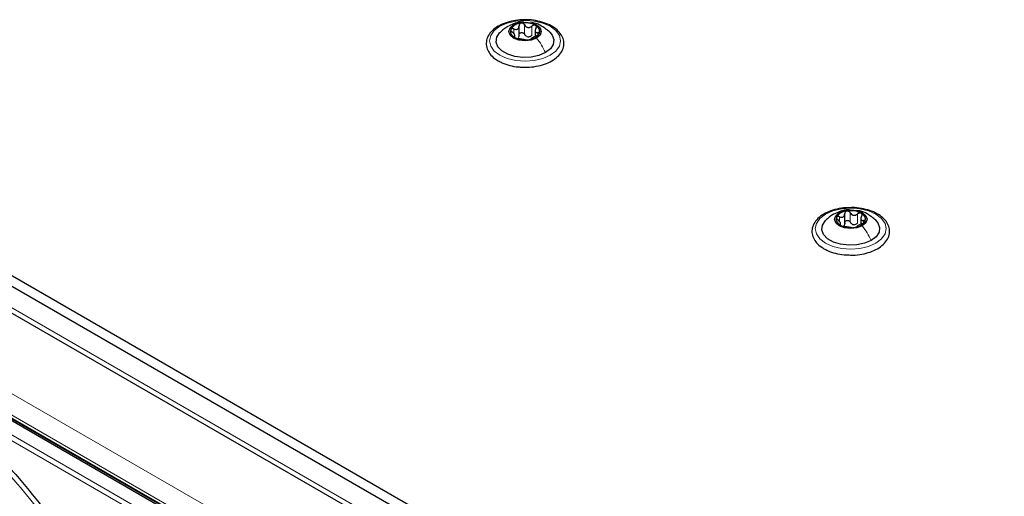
# Paper-space layout 'Blatt4' of a CAD drawing. Header units: millimetres. Extents: x 5 to 418, y 2 to 292.
# Tile 69 of 118: x 96 to 121, y 241 to 254. Entities that reach past the tile are written whole.
import ezdxf

# ---------------------------------------------------------------- set-up
doc = ezdxf.new("R2010")
doc.units = ezdxf.units.MM

psp = doc.layouts.new('Blatt4')

# ---------------------------------------------------------------- linework, layer by layer
at = {"color": 7, "linetype": 'Continuous', "lineweight": 18}
for p, q in [((109.214, 253.163), (109.214, 253.401)), ((108.938, 253.184), (108.938, 253.301)), ((109.399, 253.134), (109.399, 253.373)), ((109.551, 253.145), (109.551, 253.207)), ((108.95, 253.091), (108.95, 253.114)), ((144.416, 218.41), (88.201, 250.862)), ((86.492, 249.671), (142.589, 217.287)), ((86.257, 249.263), (142.354, 216.879)), ((87.161, 248.638), (100.137, 241.148)), ((117.188, 248.422), (117.188, 248.539)), ((117.464, 248.401), (117.464, 248.639)), ((117.648, 248.372), (117.648, 248.61)), ((117.801, 248.383), (117.801, 248.444)), ((117.199, 248.329), (117.199, 248.351)), ((99.721, 240.844), (93.732, 244.301)), ((99.78, 240.946), (93.791, 244.403))]:
    psp.add_line(p, q, dxfattribs=at)
at = {"color": 7, "linetype": 'Continuous', "lineweight": 25}
for p, q in [((108.969, 253.086), (108.969, 253.154)), ((109.073, 253.114), (109.073, 253.378)), ((109.482, 253.274), (109.482, 253.111)), ((87.494, 252.087), (145.241, 218.75)), ((87.494, 251.815), (145.241, 218.478)), ((88.154, 250.753), (144.463, 218.247)), ((100.093, 241.127), (87.118, 248.618)), ((100.159, 241.148), (87.183, 248.639)), ((117.323, 248.352), (117.323, 248.615)), ((117.732, 248.511), (117.732, 248.348)), ((117.219, 248.317), (117.219, 248.391))]:
    psp.add_line(p, q, dxfattribs=at)
at = {"color": 7, "linetype": 'Continuous', "lineweight": 18, "flags": 128}
for points in [[(108.589, 253.366), (108.776, 253.448), (108.993, 253.5), (109.226, 253.518), (109.459, 253.5), (109.676, 253.448), (109.862, 253.366), (110.005, 253.258), (110.095, 253.133), (110.126, 252.998), (110.095, 252.864), (110.005, 252.739), (109.862, 252.631), (109.676, 252.548), (109.459, 252.497), (109.226, 252.479), (108.993, 252.497), (108.776, 252.548), (108.589, 252.631), (108.446, 252.739), (108.356, 252.864), (108.326, 252.998), (108.356, 253.133), (108.446, 253.258), (108.589, 253.366)], [(116.839, 248.603), (117.025, 248.686), (117.242, 248.738), (117.475, 248.756), (117.708, 248.738), (117.925, 248.686), (118.112, 248.603), (118.255, 248.496), (118.345, 248.371), (118.375, 248.236), (118.345, 248.102), (118.255, 247.976), (118.112, 247.869), (117.925, 247.786), (117.708, 247.734), (117.475, 247.717), (117.242, 247.734), (117.025, 247.786), (116.839, 247.869), (116.696, 247.976), (116.606, 248.102), (116.575, 248.236), (116.606, 248.371), (116.696, 248.496), (116.839, 248.603)], [(97.819, 239.782), (97.401, 240.421), (96.957, 241.037), (96.49, 241.625), (96.004, 242.182), (95.5, 242.704), (94.983, 243.188), (94.454, 243.632), (93.918, 244.032), (93.377, 244.387), (92.835, 244.694), (92.295, 244.951), (91.935, 245.095)]]:
    psp.add_lwpolyline(points, dxfattribs=at)
at = {"color": 7, "linetype": 'Continuous', "lineweight": 25, "flags": 128}
for points in [[(109.517, 253.068), (109.384, 253.017), (109.226, 252.998), (109.068, 253.017), (108.934, 253.068), (108.845, 253.145), (108.813, 253.237), (108.845, 253.328), (108.934, 253.405)], [(108.934, 253.405), (109.068, 253.457), (109.226, 253.475), (109.384, 253.457), (109.517, 253.405), (109.607, 253.328), (109.638, 253.237), (109.607, 253.145), (109.517, 253.068)], [(109.744, 252.699), (109.577, 252.627), (109.382, 252.585), (109.173, 252.576), (108.969, 252.602), (108.786, 252.66), (108.639, 252.745), (108.539, 252.85), (108.494, 252.968), (108.509, 253.088), (108.582, 253.201), (108.587, 253.206)], [(109.856, 253.215), (109.913, 253.146), (109.957, 253.029), (109.942, 252.908), (109.869, 252.796), (109.744, 252.699)], [(117.184, 248.643), (117.317, 248.694), (117.475, 248.712), (117.633, 248.694), (117.767, 248.643), (117.856, 248.565), (117.888, 248.474), (117.856, 248.383), (117.767, 248.306)], [(117.994, 247.937), (117.827, 247.865), (117.631, 247.822), (117.423, 247.814), (117.219, 247.839), (117.036, 247.897), (116.888, 247.982), (116.788, 248.088), (116.744, 248.206), (116.759, 248.326), (116.832, 248.439), (116.837, 248.444)], [(117.767, 248.306), (117.633, 248.254), (117.475, 248.236), (117.317, 248.254), (117.184, 248.306), (117.094, 248.383), (117.063, 248.474), (117.094, 248.565), (117.184, 248.643)], [(118.105, 248.453), (118.162, 248.384), (118.207, 248.266), (118.192, 248.146), (118.119, 248.033), (117.994, 247.937)]]:
    psp.add_lwpolyline(points, dxfattribs=at)
at = {"color": 7, "linetype": 'Continuous', "lineweight": 25}
for centre, radius, start, end in [((109.149, 253.104), 0.342, 93.4335, 146.5611), ((109.226, 252.878), 0.576, 62.6428, 99.7711), ((109.433, 253.235), 0.165, 340.539, 69.2579), ((109.019, 253.238), 0.165, 160.539, 249.2579), ((109.302, 253.369), 0.342, 273.4335, 326.5611), ((109.225, 253.595), 0.576, 242.6428, 279.7711), ((109.328, 253.31), 0.211, 254.2708, 268.1431), ((117.399, 248.342), 0.342, 93.4335, 146.5611), ((117.476, 248.116), 0.576, 62.6428, 99.7711), ((117.269, 248.475), 0.165, 160.539, 249.2579), ((117.552, 248.607), 0.342, 273.4335, 326.5611), ((117.682, 248.473), 0.165, 340.539, 69.2579), ((117.475, 248.832), 0.576, 242.6428, 279.7711), ((117.578, 248.547), 0.211, 254.2708, 268.1431)]:
    psp.add_arc(centre, radius, start, end, dxfattribs=at)
for points, knots in [([(109.241, 253.531), (109.175, 253.53), (109.032, 253.528), (108.822, 253.487), (108.623, 253.416), (108.456, 253.318), (108.329, 253.195), (108.252, 253.054), (108.234, 252.904), (108.271, 252.762), (108.357, 252.634), (108.457, 252.546), (108.528, 252.503), (108.548, 252.491)], [0, 0, 0, 0, 0.086679, 0.18602, 0.285774, 0.386232, 0.487425, 0.587594, 0.683756, 0.776289, 0.868666, 0.964239, 1, 1, 1, 1]), ([(109.196, 253.472), (109.182, 253.474), (109.106, 253.483), (108.975, 253.449), (108.87, 253.4), (108.821, 253.376)], [0, 0, 0, 0, 0.1085696, 0.5780463, 1, 1, 1, 1]), ([(109.129, 253.446), (109.12, 253.444), (109.104, 253.439), (109.086, 253.423), (109.075, 253.403), (109.074, 253.387), (109.073, 253.379)], [0, 0, 0, 0, 0.250033, 0.499632, 0.749228, 1, 1, 1, 1]), ([(109.214, 253.401), (109.21, 253.408), (109.201, 253.422), (109.18, 253.438), (109.155, 253.447), (109.137, 253.446), (109.129, 253.446)], [0, 0, 0, 0, 0.249815, 0.499908, 0.75012, 1, 1, 1, 1]), ([(109.151, 252.333), (109.195, 252.331), (109.315, 252.324), (109.51, 252.348), (109.722, 252.402), (109.908, 252.485), (110.058, 252.595), (110.164, 252.727), (110.215, 252.874), (110.207, 253.022), (110.147, 253.158), (110.042, 253.279), (109.894, 253.383), (109.709, 253.464), (109.497, 253.514), (109.336, 253.536), (109.251, 253.532), (109.241, 253.531)], [0, 0, 0, 0, 0.0431783, 0.1169608, 0.1909403, 0.26533, 0.3403013, 0.415461, 0.48884, 0.5588444, 0.6273329, 0.6969023, 0.7691503, 0.8429618, 0.9169212, 0.9907136, 1, 1, 1, 1]), ([(109.214, 253.401), (109.224, 253.386), (109.238, 253.364), (109.269, 253.345), (109.295, 253.336), (109.323, 253.336), (109.36, 253.345), (109.383, 253.362), (109.399, 253.373)], [0, 0, 0, 0, 0.249199, 0.374336, 0.49893, 0.624007, 0.749759, 1, 1, 1, 1]), ([(109.861, 253.21), (109.791, 253.268), (109.671, 253.368), (109.505, 253.447), (109.417, 253.452), (109.395, 253.453)], [0, 0, 0, 0, 0.507466, 0.877443, 1, 1, 1, 1]), ([(109.491, 253.39), (109.484, 253.393), (109.47, 253.398), (109.445, 253.397), (109.42, 253.388), (109.406, 253.378), (109.399, 253.373)], [0, 0, 0, 0, 0.249991, 0.499611, 0.749127, 1, 1, 1, 1]), ([(109.502, 253.313), (109.505, 253.32), (109.512, 253.335), (109.514, 253.357), (109.508, 253.377), (109.497, 253.385), (109.491, 253.39)], [0, 0, 0, 0, 0.249852, 0.499902, 0.750115, 1, 1, 1, 1]), ([(108.787, 253.362), (108.753, 253.341), (108.68, 253.296), (108.618, 253.236), (108.585, 253.204)], [0, 0, 0, 0, 0.473586, 1, 1, 1, 1]), ([(108.864, 253.293), (108.862, 253.287), (108.859, 253.276), (108.867, 253.257), (108.881, 253.237), (108.894, 253.226), (108.9, 253.22)], [0, 0, 0, 0, 0.249857, 0.499466, 0.749011, 1, 1, 1, 1]), ([(108.938, 253.301), (108.93, 253.304), (108.915, 253.31), (108.892, 253.311), (108.873, 253.306), (108.867, 253.297), (108.864, 253.293)], [0, 0, 0, 0, 0.249807, 0.500055, 0.750309, 1, 1, 1, 1]), ([(108.95, 253.114), (108.957, 253.116), (108.968, 253.119), (108.97, 253.132), (108.966, 253.146), (108.956, 253.163), (108.936, 253.189), (108.915, 253.208), (108.9, 253.22)], [0, 0, 0, 0, 0.249201, 0.374338, 0.498932, 0.624008, 0.74976, 1, 1, 1, 1]), ([(108.938, 253.301), (108.955, 253.295), (108.981, 253.286), (109.013, 253.288), (109.035, 253.296), (109.053, 253.311), (109.07, 253.338), (109.072, 253.363), (109.073, 253.379)], [0, 0, 0, 0, 0.249168, 0.374303, 0.498903, 0.623987, 0.749746, 1, 1, 1, 1]), ([(109.073, 253.141), (109.073, 253.128), (109.072, 253.103), (109.058, 253.083), (109.051, 253.073)], [0, 0, 0, 0, 0.50155, 1, 1, 1, 1]), ([(109.073, 253.141), (109.074, 253.149), (109.075, 253.164), (109.086, 253.185), (109.104, 253.201), (109.128, 253.209), (109.155, 253.209), (109.18, 253.2), (109.201, 253.184), (109.21, 253.17), (109.214, 253.163)], [0, 0, 0, 0, 0.125193, 0.249438, 0.374279, 0.499024, 0.623869, 0.749369, 0.87443, 1, 1, 1, 1]), ([(109.271, 253.107), (109.259, 253.114), (109.235, 253.128), (109.221, 253.151), (109.214, 253.163)], [0, 0, 0, 0, 0.498457, 1, 1, 1, 1]), ([(109.502, 253.313), (109.494, 253.297), (109.483, 253.274), (109.481, 253.245), (109.486, 253.227), (109.496, 253.214), (109.516, 253.204), (109.537, 253.205), (109.551, 253.207)], [0, 0, 0, 0, 0.249201, 0.374338, 0.498932, 0.624008, 0.74976, 1, 1, 1, 1]), ([(109.513, 253.125), (109.521, 253.129), (109.537, 253.136), (109.56, 253.15), (109.579, 253.165), (109.585, 253.175), (109.588, 253.181)], [0, 0, 0, 0, 0.249807, 0.500055, 0.750309, 1, 1, 1, 1]), ([(109.588, 253.181), (109.589, 253.185), (109.592, 253.195), (109.585, 253.204), (109.571, 253.209), (109.558, 253.207), (109.551, 253.207)], [0, 0, 0, 0, 0.249857, 0.499466, 0.749011, 1, 1, 1, 1]), ([(108.95, 253.114), (108.946, 253.113), (108.939, 253.111), (108.938, 253.104), (108.944, 253.094), (108.955, 253.087), (108.961, 253.084)], [0, 0, 0, 0, 0.249852, 0.499902, 0.750115, 1, 1, 1, 1]), ([(108.961, 253.084), (108.967, 253.08), (108.981, 253.073), (109.007, 253.064), (109.032, 253.057), (109.046, 253.055), (109.053, 253.054)], [0, 0, 0, 0, 0.2499907, 0.4996106, 0.7491271, 1, 1, 1, 1]), ([(109.237, 253.025), (109.228, 253.027), (109.213, 253.029), (109.183, 253.033), (109.156, 253.036), (109.128, 253.041), (109.092, 253.048), (109.068, 253.052), (109.053, 253.054)], [0, 0, 0, 0, 0.249199, 0.374336, 0.49893, 0.624007, 0.749759, 1, 1, 1, 1]), ([(109.237, 253.025), (109.242, 253.025), (109.25, 253.024), (109.271, 253.023), (109.297, 253.024), (109.314, 253.026), (109.323, 253.027)], [0, 0, 0, 0, 0.249815, 0.499908, 0.75012, 1, 1, 1, 1]), ([(109.399, 253.134), (109.387, 253.126), (109.364, 253.108), (109.336, 253.102), (109.321, 253.099)], [0, 0, 0, 0, 0.501552, 1, 1, 1, 1]), ([(109.323, 253.027), (109.331, 253.029), (109.348, 253.032), (109.366, 253.038), (109.377, 253.043), (109.378, 253.046), (109.378, 253.047)], [0, 0, 0, 0, 0.250033, 0.499632, 0.749228, 1, 1, 1, 1]), ([(109.513, 253.125), (109.496, 253.118), (109.471, 253.107), (109.438, 253.089), (109.416, 253.077), (109.399, 253.066), (109.382, 253.055), (109.38, 253.05), (109.378, 253.047)], [0, 0, 0, 0, 0.249168, 0.374303, 0.498903, 0.623987, 0.749746, 1, 1, 1, 1]), ([(108.548, 252.491), (108.578, 252.475), (108.666, 252.428), (108.835, 252.372), (109.012, 252.335), (109.119, 252.334), (109.151, 252.333)], [0, 0, 0, 0, 0.180167, 0.52014, 0.85956, 1, 1, 1, 1]), ([(117.491, 248.769), (117.424, 248.768), (117.282, 248.766), (117.072, 248.724), (116.873, 248.654), (116.705, 248.555), (116.578, 248.433), (116.502, 248.292), (116.484, 248.142), (116.521, 247.999), (116.606, 247.872), (116.707, 247.784), (116.778, 247.74), (116.797, 247.728)], [0, 0, 0, 0, 0.086679, 0.18602, 0.285774, 0.386232, 0.487425, 0.587594, 0.683756, 0.776289, 0.868666, 0.964239, 1, 1, 1, 1]), ([(117.442, 248.71), (117.429, 248.712), (117.355, 248.72), (117.225, 248.686), (117.12, 248.637), (117.07, 248.614)], [0, 0, 0, 0, 0.101836, 0.574859, 1, 1, 1, 1]), ([(117.378, 248.683), (117.37, 248.681), (117.354, 248.677), (117.335, 248.661), (117.324, 248.64), (117.323, 248.625), (117.323, 248.617)], [0, 0, 0, 0, 0.250033, 0.499632, 0.749228, 1, 1, 1, 1]), ([(117.464, 248.639), (117.459, 248.646), (117.451, 248.66), (117.43, 248.675), (117.404, 248.685), (117.387, 248.684), (117.378, 248.683)], [0, 0, 0, 0, 0.249815, 0.499908, 0.75012, 1, 1, 1, 1]), ([(117.4, 247.571), (117.445, 247.568), (117.565, 247.561), (117.76, 247.586), (117.971, 247.639), (118.157, 247.723), (118.308, 247.833), (118.413, 247.965), (118.464, 248.111), (118.457, 248.259), (118.397, 248.396), (118.292, 248.517), (118.144, 248.62), (117.959, 248.701), (117.747, 248.752), (117.586, 248.774), (117.5, 248.77), (117.491, 248.769)], [0, 0, 0, 0, 0.0431783, 0.1169608, 0.1909403, 0.26533, 0.3403013, 0.415461, 0.48884, 0.5588444, 0.6273329, 0.6969023, 0.7691503, 0.8429618, 0.9169212, 0.9907136, 1, 1, 1, 1]), ([(118.11, 248.448), (118.041, 248.506), (117.921, 248.606), (117.754, 248.684), (117.666, 248.69), (117.644, 248.691)], [0, 0, 0, 0, 0.507466, 0.877443, 1, 1, 1, 1]), ([(117.037, 248.6), (117.002, 248.578), (116.93, 248.533), (116.867, 248.473), (116.835, 248.442)], [0, 0, 0, 0, 0.473586, 1, 1, 1, 1]), ([(117.113, 248.53), (117.112, 248.525), (117.109, 248.514), (117.116, 248.494), (117.13, 248.475), (117.143, 248.463), (117.15, 248.458)], [0, 0, 0, 0, 0.249857, 0.499466, 0.749011, 1, 1, 1, 1]), ([(117.188, 248.539), (117.18, 248.542), (117.164, 248.548), (117.142, 248.549), (117.123, 248.544), (117.116, 248.535), (117.113, 248.53)], [0, 0, 0, 0, 0.2498071, 0.5000551, 0.7503094, 1, 1, 1, 1]), ([(117.199, 248.351), (117.207, 248.353), (117.218, 248.356), (117.22, 248.37), (117.216, 248.384), (117.205, 248.401), (117.185, 248.427), (117.164, 248.445), (117.15, 248.458)], [0, 0, 0, 0, 0.249201, 0.374338, 0.498932, 0.624008, 0.74976, 1, 1, 1, 1]), ([(117.188, 248.539), (117.205, 248.533), (117.23, 248.524), (117.263, 248.526), (117.285, 248.534), (117.303, 248.549), (117.32, 248.575), (117.321, 248.6), (117.323, 248.617)], [0, 0, 0, 0, 0.249168, 0.374303, 0.498903, 0.623987, 0.749746, 1, 1, 1, 1]), ([(117.323, 248.379), (117.323, 248.387), (117.324, 248.402), (117.335, 248.423), (117.353, 248.438), (117.378, 248.447), (117.404, 248.446), (117.43, 248.437), (117.451, 248.422), (117.459, 248.408), (117.464, 248.401)], [0, 0, 0, 0, 0.125193, 0.249438, 0.374279, 0.499024, 0.623869, 0.749369, 0.87443, 1, 1, 1, 1]), ([(117.464, 248.639), (117.473, 248.624), (117.488, 248.602), (117.519, 248.582), (117.545, 248.574), (117.573, 248.574), (117.61, 248.583), (117.633, 248.599), (117.648, 248.61)], [0, 0, 0, 0, 0.249199, 0.374336, 0.49893, 0.624007, 0.749759, 1, 1, 1, 1]), ([(117.521, 248.344), (117.509, 248.351), (117.485, 248.365), (117.471, 248.389), (117.464, 248.401)], [0, 0, 0, 0, 0.498457, 1, 1, 1, 1]), ([(117.741, 248.627), (117.734, 248.63), (117.72, 248.636), (117.694, 248.634), (117.669, 248.626), (117.655, 248.615), (117.648, 248.61)], [0, 0, 0, 0, 0.249991, 0.499611, 0.749127, 1, 1, 1, 1]), ([(117.751, 248.551), (117.744, 248.535), (117.733, 248.512), (117.731, 248.483), (117.735, 248.464), (117.746, 248.451), (117.765, 248.441), (117.787, 248.443), (117.801, 248.444)], [0, 0, 0, 0, 0.249201, 0.374338, 0.498932, 0.624008, 0.74976, 1, 1, 1, 1]), ([(117.751, 248.551), (117.755, 248.558), (117.762, 248.572), (117.763, 248.594), (117.757, 248.614), (117.746, 248.623), (117.741, 248.627)], [0, 0, 0, 0, 0.249852, 0.499902, 0.750115, 1, 1, 1, 1]), ([(117.763, 248.363), (117.771, 248.366), (117.787, 248.373), (117.809, 248.387), (117.828, 248.403), (117.834, 248.413), (117.838, 248.418)], [0, 0, 0, 0, 0.249807, 0.500055, 0.750309, 1, 1, 1, 1]), ([(117.838, 248.418), (117.839, 248.423), (117.842, 248.432), (117.834, 248.442), (117.821, 248.446), (117.807, 248.445), (117.801, 248.444)], [0, 0, 0, 0, 0.249857, 0.499466, 0.749011, 1, 1, 1, 1]), ([(117.199, 248.351), (117.196, 248.35), (117.189, 248.349), (117.187, 248.342), (117.193, 248.332), (117.205, 248.325), (117.21, 248.321)], [0, 0, 0, 0, 0.249852, 0.499902, 0.750115, 1, 1, 1, 1]), ([(117.21, 248.321), (117.217, 248.318), (117.231, 248.31), (117.256, 248.302), (117.281, 248.295), (117.295, 248.293), (117.303, 248.292)], [0, 0, 0, 0, 0.249991, 0.499611, 0.749127, 1, 1, 1, 1]), ([(117.323, 248.379), (117.322, 248.366), (117.321, 248.34), (117.308, 248.32), (117.301, 248.31)], [0, 0, 0, 0, 0.50155, 1, 1, 1, 1]), ([(117.487, 248.263), (117.477, 248.264), (117.463, 248.267), (117.432, 248.27), (117.406, 248.274), (117.378, 248.279), (117.341, 248.285), (117.318, 248.289), (117.303, 248.292)], [0, 0, 0, 0, 0.249199, 0.374336, 0.49893, 0.624007, 0.749759, 1, 1, 1, 1]), ([(117.487, 248.263), (117.491, 248.262), (117.5, 248.261), (117.521, 248.261), (117.546, 248.262), (117.564, 248.264), (117.572, 248.265)], [0, 0, 0, 0, 0.249815, 0.499908, 0.75012, 1, 1, 1, 1]), ([(117.648, 248.372), (117.637, 248.363), (117.614, 248.346), (117.585, 248.34), (117.571, 248.337)], [0, 0, 0, 0, 0.501552, 1, 1, 1, 1]), ([(117.572, 248.265), (117.581, 248.267), (117.597, 248.27), (117.615, 248.275), (117.627, 248.281), (117.627, 248.284), (117.628, 248.285)], [0, 0, 0, 0, 0.250033, 0.499632, 0.749228, 1, 1, 1, 1]), ([(117.763, 248.363), (117.746, 248.355), (117.72, 248.344), (117.688, 248.327), (117.666, 248.314), (117.648, 248.304), (117.631, 248.293), (117.629, 248.288), (117.628, 248.285)], [0, 0, 0, 0, 0.249168, 0.374303, 0.498903, 0.623987, 0.749746, 1, 1, 1, 1]), ([(116.797, 247.728), (116.828, 247.712), (116.915, 247.665), (117.085, 247.609), (117.261, 247.573), (117.369, 247.571), (117.4, 247.571)], [0, 0, 0, 0, 0.180167, 0.52014, 0.85956, 1, 1, 1, 1]), ([(93.732, 244.301), (93.986, 244.125), (94.496, 243.77), (95.246, 243.124), (95.977, 242.401), (96.673, 241.605), (97.328, 240.753), (97.721, 240.146), (97.917, 239.844)], [0, 0, 0, 0, 0.16549, 0.332238, 0.5, 0.66775, 0.834504, 1, 1, 1, 1])]:
    psp.add_open_spline(points, degree=3, knots=knots, dxfattribs=at)
at = {"color": 7, "linetype": 'Continuous', "lineweight": 18}
for points in [[(108.789, 253.359), (108.796, 253.364), (108.835, 253.395), (108.889, 253.4), (108.934, 253.405)], [(117.039, 248.596), (117.045, 248.601), (117.085, 248.633), (117.139, 248.638), (117.184, 248.643)]]:
    psp.add_open_spline(points, degree=3, knots=[0, 0, 0, 0, 0.162643, 1, 1, 1, 1], dxfattribs=at)
for points in [[(109.744, 252.699), (109.712, 252.765), (109.649, 252.896), (109.561, 253.011), (109.517, 253.068)], [(117.994, 247.937), (117.962, 248.002), (117.898, 248.134), (117.811, 248.248), (117.767, 248.306)]]:
    psp.add_open_spline(points, degree=3, dxfattribs=at)

doc.saveas('drawing.dxf')
